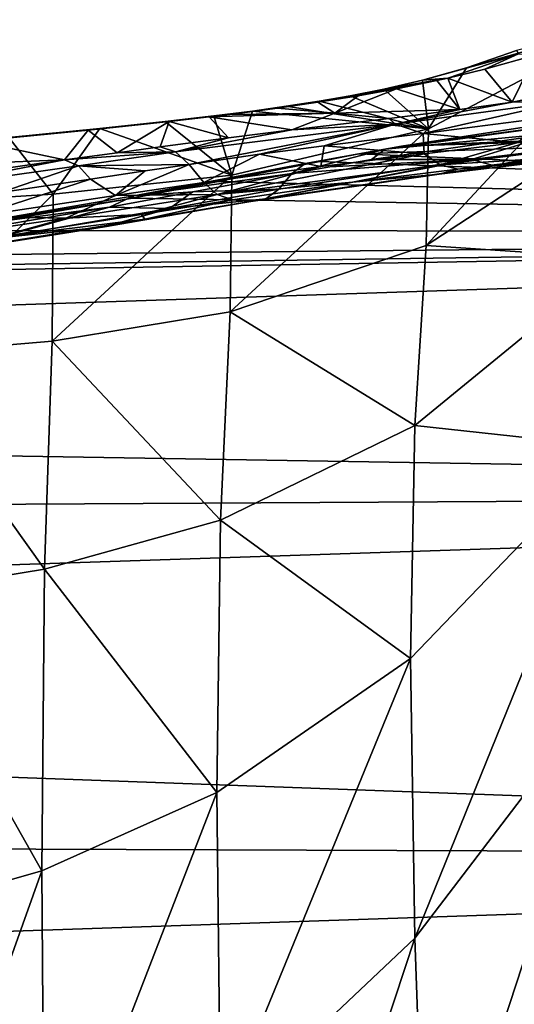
# Model space of a CAD drawing. Header units: millimetres. Extents: x -151 to 151, y -40 to 44.
# Tile 38 of 124: x -122.33 to -118.22, y 13.62 to 21.8. Entities that reach past the tile are written whole.
import ezdxf

# ---------------------------------------------------------------- set-up
doc = ezdxf.new("R2010")
doc.units = ezdxf.units.MM
doc.header["$LTSCALE"] = 45.597872
for name, color, linetype in [('280', 7, 'CONTINUOUS'), ('286', 7, 'CONTINUOUS'), ('299', 7, 'CONTINUOUS'), ('349', 7, 'CONTINUOUS'), ('350', 7, 'CONTINUOUS'), ('351', 7, 'CONTINUOUS'), ('352', 7, 'CONTINUOUS'), ('374', 7, 'CONTINUOUS'), ('375', 7, 'CONTINUOUS'), ('386', 7, 'CONTINUOUS'), ('387', 7, 'CONTINUOUS'), ('405', 7, 'CONTINUOUS'), ('406', 7, 'CONTINUOUS'), ('418', 7, 'CONTINUOUS'), ('481', 7, 'CONTINUOUS'), ('503', 7, 'CONTINUOUS'), ('504', 7, 'CONTINUOUS'), ('524', 7, 'CONTINUOUS'), ('525', 7, 'CONTINUOUS'), ('526', 7, 'CONTINUOUS')]:
    doc.layers.add(name, color=color, linetype=linetype)

msp = doc.modelspace()

# ---------------------------------------------------------------- linework, layer by layer
at = {"layer": '280', "color": 7, "linetype": 'CONTINUOUS', "true_color": 0xa2afbf}
for points in [[(-119.5088, 20.6831, -2.936), (-119.1539, 20.7481, -2.5388), (-104.2, 21.213, -3.0063), (-119.5088, 20.6831, -2.936)], [(-104.2, 20.034, -7.5941), (-119.5088, 20.6831, -2.936), (-104.2, 21.213, -3.0063), (-104.2, 20.034, -7.5941)], [(-119.1539, 20.7481, -2.5388), (-117.9889, 20.7984, -2.4609), (-104.2, 21.213, -3.0063), (-119.1539, 20.7481, -2.5388)], [(-121.9533, 20.6331, -2.6693), (-122.6732, 20.5331, -3.1929), (-123.335, 20.5797, -2.7054), (-121.9533, 20.6331, -2.6693)], [(-120.677, 20.4551, -4.0368), (-119.8319, 20.6214, -3.2707), (-104.2, 20.034, -7.5941), (-120.677, 20.4551, -4.0368)], [(-119.8319, 20.6214, -3.2707), (-119.5088, 20.6831, -2.936), (-104.2, 20.034, -7.5941), (-119.8319, 20.6214, -3.2707)], [(-121.3894, 20.317, -4.5706), (-120.677, 20.4551, -4.0368), (-104.2, 20.034, -7.5941), (-121.3894, 20.317, -4.5706)], [(-122.9393, 20.0475, -5.433), (-121.3894, 20.317, -4.5706), (-104.2, 20.034, -7.5941), (-122.9393, 20.0475, -5.433)], [(-124.6888, 19.8247, -5.9887), (-122.9393, 20.0475, -5.433), (-104.2, 20.034, -7.5941), (-124.6888, 19.8247, -5.9887)], [(-147.6824, 19.294, -4.9001), (-126.618, 19.7028, -6.1561), (-104.2, 20.034, -7.5941), (-147.6824, 19.294, -4.9001)], [(-147.6824, 18.5893, -7.1209), (-147.6824, 19.294, -4.9001), (-104.2, 20.034, -7.5941), (-147.6824, 18.5893, -7.1209)], [(-104.2, 17.8757, -11.8106), (-147.6824, 18.5893, -7.1209), (-104.2, 20.034, -7.5941), (-104.2, 17.8757, -11.8106)], [(-126.618, 19.7028, -6.1561), (-124.6888, 19.8247, -5.9887), (-104.2, 20.034, -7.5941), (-126.618, 19.7028, -6.1561)], [(-147.6824, 17.6301, -9.2439), (-147.6824, 18.5893, -7.1209), (-104.2, 17.8757, -11.8106), (-147.6824, 17.6301, -9.2439)], [(-147.6824, 16.4294, -11.2403), (-147.6824, 17.6301, -9.2439), (-104.2, 17.8757, -11.8106), (-147.6824, 16.4294, -11.2403)], [(-104.2, 14.8436, -15.4498), (-147.6824, 16.4294, -11.2403), (-104.2, 17.8757, -11.8106), (-104.2, 14.8436, -15.4498)], [(-147.6824, 15.0037, -13.0828), (-147.6824, 16.4294, -11.2403), (-104.2, 14.8436, -15.4498), (-147.6824, 15.0037, -13.0828)], [(-147.6824, 13.3724, -14.7462), (-147.6824, 15.0037, -13.0828), (-104.2, 14.8436, -15.4498), (-147.6824, 13.3724, -14.7462)], [(-104.2, 11.086, -18.3339), (-147.6824, 13.3724, -14.7462), (-104.2, 14.8436, -15.4498), (-104.2, 11.086, -18.3339)]]:
    msp.add_3dface(points, dxfattribs=at)
at = {"layer": '286', "color": 7, "linetype": 'CONTINUOUS', "true_color": 0xa2afbf}
for points in [[(-118.4627, 21.3876, 4.8655), (-118.0422, 21.5051, 5.6006), (-118.2359, 21.1139, 2.2562), (-118.4627, 21.3876, 4.8655)], [(-118.0422, 21.5051, 5.6006), (-117.1622, 21.331, 4.4445), (-118.2359, 21.1139, 2.2562), (-118.0422, 21.5051, 5.6006)], [(-118.7681, 21.3137, 4.3488), (-118.4627, 21.3876, 4.8655), (-118.2359, 21.1139, 2.2562), (-118.7681, 21.3137, 4.3488)], [(-118.8594, 21.2933, 4.1969), (-118.6702, 21.0517, 1.4665), (-119.1961, 21.224, 3.647), (-118.8594, 21.2933, 4.1969)], [(-118.7681, 21.3137, 4.3488), (-118.6702, 21.0517, 1.4665), (-118.8594, 21.2933, 4.1969), (-118.7681, 21.3137, 4.3488)], [(-118.6702, 21.0517, 1.4665), (-118.7681, 21.3137, 4.3488), (-118.2359, 21.1139, 2.2562), (-118.6702, 21.0517, 1.4665)], [(-118.6702, 21.0517, 1.4665), (-119.7082, 21.0224, 1.4203), (-119.1961, 21.224, 3.647), (-118.6702, 21.0517, 1.4665)], [(-119.1961, 21.224, 3.647), (-119.7082, 21.0224, 1.4203), (-119.5143, 21.1661, 3.1436), (-119.1961, 21.224, 3.647)], [(-119.8478, 21.1121, 2.6347), (-119.7082, 21.0224, 1.4203), (-120.1832, 21.0633, 2.143), (-119.8478, 21.1121, 2.6347)], [(-119.5143, 21.1661, 3.1436), (-119.7082, 21.0224, 1.4203), (-119.8478, 21.1121, 2.6347), (-119.5143, 21.1661, 3.1436)], [(-119.7082, 21.0224, 1.4203), (-120.0656, 20.8823, -0.6792), (-120.7512, 20.9905, 1.3614), (-119.7082, 21.0224, 1.4203)], [(-119.7082, 21.0224, 1.4203), (-120.7512, 20.9905, 1.3614), (-120.5807, 21.0112, 1.5889), (-119.7082, 21.0224, 1.4203)], [(-120.1832, 21.0633, 2.143), (-119.7082, 21.0224, 1.4203), (-120.5807, 21.0112, 1.5889), (-120.1832, 21.0633, 2.143)], [(-119.2572, 20.9783, 0.4904), (-120.0656, 20.8823, -0.6792), (-119.7082, 21.0224, 1.4203), (-119.2572, 20.9783, 0.4904)], [(-118.6702, 21.0517, 1.4665), (-119.2572, 20.9783, 0.4904), (-119.7082, 21.0224, 1.4203), (-118.6702, 21.0517, 1.4665)], [(-121.0853, 20.952, 0.9336), (-121.5149, 20.6939, -2.2923), (-121.7565, 20.8808, 0.1492), (-121.0853, 20.952, 0.9336)], [(-121.1592, 20.7423, -1.9508), (-121.5149, 20.6939, -2.2923), (-121.0853, 20.952, 0.9336), (-121.1592, 20.7423, -1.9508)], [(-120.592, 20.8167, -1.3348), (-121.1592, 20.7423, -1.9508), (-121.0853, 20.952, 0.9336), (-120.592, 20.8167, -1.3348)], [(-120.7512, 20.9905, 1.3614), (-120.592, 20.8167, -1.3348), (-121.0853, 20.952, 0.9336), (-120.7512, 20.9905, 1.3614)], [(-120.0656, 20.8823, -0.6792), (-120.592, 20.8167, -1.3348), (-120.7512, 20.9905, 1.3614), (-120.0656, 20.8823, -0.6792)], [(-117.9889, 20.7984, -2.4609), (-119.1539, 20.7481, -2.5388), (-117.9389, 20.9362, -0.9249), (-117.9889, 20.7984, -2.4609)], [(-121.7565, 20.8808, 0.1492), (-121.9533, 20.6331, -2.6693), (-122.6899, 20.7886, -0.7645), (-121.7565, 20.8808, 0.1492)], [(-121.5149, 20.6939, -2.2923), (-121.9533, 20.6331, -2.6693), (-121.7565, 20.8808, 0.1492), (-121.5149, 20.6939, -2.2923)], [(-121.9533, 20.6331, -2.6693), (-123.335, 20.5797, -2.7054), (-122.6899, 20.7886, -0.7645), (-121.9533, 20.6331, -2.6693)]]:
    msp.add_3dface(points, dxfattribs=at)
at = {"layer": '299', "color": 7, "linetype": 'CONTINUOUS', "true_color": 0xa2afbf}
for points in [[(-117.2062, 21.7984, 11.6336), (-118.931, 20.8917, 8.3641), (-118.9486, 19.9215, 11.5306), (-117.2062, 21.7984, 11.6336)], [(-117.2406, 21.0397, 14.2841), (-117.2062, 21.7984, 11.6336), (-118.9486, 19.9215, 11.5306), (-117.2406, 21.0397, 14.2841)], [(-117.2062, 21.7984, 11.6336), (-118.6145, 21.3995, 6.2092), (-118.931, 20.8917, 8.3641), (-117.2062, 21.7984, 11.6336)], [(-118.1977, 21.5432, 7.2395), (-118.6145, 21.3995, 6.2092), (-117.2062, 21.7984, 11.6336), (-118.1977, 21.5432, 7.2395)], [(-118.6145, 21.3995, 6.2092), (-118.979, 21.2974, 5.3547), (-118.931, 20.8917, 8.3641), (-118.6145, 21.3995, 6.2092)], [(-118.979, 21.2974, 5.3547), (-119.3003, 21.2226, 4.6394), (-118.931, 20.8917, 8.3641), (-118.979, 21.2974, 5.3547)], [(-119.3003, 21.2226, 4.6394), (-119.5791, 21.167, 4.0498), (-118.931, 20.8917, 8.3641), (-119.3003, 21.2226, 4.6394)], [(-119.837, 21.1219, 3.5325), (-120.1117, 21.079, 3.0127), (-118.931, 20.8917, 8.3641), (-119.837, 21.1219, 3.5325)], [(-119.5791, 21.167, 4.0498), (-119.837, 21.1219, 3.5325), (-118.931, 20.8917, 8.3641), (-119.5791, 21.167, 4.0498)], [(-120.3923, 21.0395, 2.5125), (-120.713, 20.9986, 1.9779), (-120.563, 20.5083, 5.9418), (-120.3923, 21.0395, 2.5125)], [(-118.931, 20.8917, 8.3641), (-120.3923, 21.0395, 2.5125), (-120.563, 20.5083, 5.9418), (-118.931, 20.8917, 8.3641)], [(-120.1117, 21.079, 3.0127), (-120.3923, 21.0395, 2.5125), (-118.931, 20.8917, 8.3641), (-120.1117, 21.079, 3.0127)], [(-117.2406, 21.0397, 14.2841), (-118.9486, 19.9215, 11.5306), (-117.3484, 19.8141, 16.4075), (-117.2406, 21.0397, 14.2841)], [(-121.1185, 20.9517, 1.3575), (-121.6604, 20.8946, 0.6189), (-120.563, 20.5083, 5.9418), (-121.1185, 20.9517, 1.3575)], [(-120.713, 20.9986, 1.9779), (-121.1185, 20.9517, 1.3575), (-120.563, 20.5083, 5.9418), (-120.713, 20.9986, 1.9779)], [(-121.6604, 20.8946, 0.6189), (-122.4169, 20.8204, -0.2448), (-122.0489, 20.3495, 4.3021), (-121.6604, 20.8946, 0.6189)], [(-120.563, 20.5083, 5.9418), (-121.6604, 20.8946, 0.6189), (-122.0489, 20.3495, 4.3021), (-120.563, 20.5083, 5.9418)], [(-118.931, 20.8917, 8.3641), (-120.563, 20.5083, 5.9418), (-120.5785, 19.3729, 9.5347), (-118.931, 20.8917, 8.3641)], [(-118.9486, 19.9215, 11.5306), (-118.931, 20.8917, 8.3641), (-120.5785, 19.3729, 9.5347), (-118.9486, 19.9215, 11.5306)], [(-122.0489, 20.3495, 4.3021), (-122.4169, 20.8204, -0.2448), (-123.3904, 20.2659, 3.2662), (-122.0489, 20.3495, 4.3021)], [(-120.563, 20.5083, 5.9418), (-122.0489, 20.3495, 4.3021), (-122.0571, 19.1288, 8.2189), (-120.563, 20.5083, 5.9418)], [(-120.5785, 19.3729, 9.5347), (-120.563, 20.5083, 5.9418), (-122.0571, 19.1288, 8.2189), (-120.5785, 19.3729, 9.5347)], [(-122.0489, 20.3495, 4.3021), (-123.3904, 20.2659, 3.2662), (-123.3906, 19.0134, 7.3962), (-122.0489, 20.3495, 4.3021)], [(-122.0571, 19.1288, 8.2189), (-122.0489, 20.3495, 4.3021), (-123.3906, 19.0134, 7.3962), (-122.0571, 19.1288, 8.2189)], [(-118.9486, 19.9215, 11.5306), (-120.5785, 19.3729, 9.5347), (-119.0427, 18.4282, 14.1895), (-118.9486, 19.9215, 11.5306)], [(-117.3484, 19.8141, 16.4075), (-118.9486, 19.9215, 11.5306), (-119.0427, 18.4282, 14.1895), (-117.3484, 19.8141, 16.4075)], [(-117.3484, 19.8141, 16.4075), (-119.0427, 18.4282, 14.1895), (-117.3909, 18.2465, 18.2591), (-117.3484, 19.8141, 16.4075)], [(-120.5785, 19.3729, 9.5347), (-122.0571, 19.1288, 8.2189), (-120.6571, 17.6425, 12.6646), (-120.5785, 19.3729, 9.5347)], [(-119.0427, 18.4282, 14.1895), (-120.5785, 19.3729, 9.5347), (-120.6571, 17.6425, 12.6646), (-119.0427, 18.4282, 14.1895)], [(-122.0571, 19.1288, 8.2189), (-123.3906, 19.0134, 7.3962), (-122.12, 17.2332, 11.704), (-122.0571, 19.1288, 8.2189)], [(-120.6571, 17.6425, 12.6646), (-122.0571, 19.1288, 8.2189), (-122.12, 17.2332, 11.704), (-120.6571, 17.6425, 12.6646)], [(-122.12, 17.2332, 11.704), (-123.3906, 19.0134, 7.3962), (-123.4374, 17.0185, 11.1216), (-122.12, 17.2332, 11.704)], [(-119.0427, 18.4282, 14.1895), (-120.6571, 17.6425, 12.6646), (-119.0794, 16.4927, 16.5061), (-119.0427, 18.4282, 14.1895)], [(-117.3909, 18.2465, 18.2591), (-119.0427, 18.4282, 14.1895), (-119.0794, 16.4927, 16.5061), (-117.3909, 18.2465, 18.2591)], [(-117.3909, 18.2465, 18.2591), (-119.0794, 16.4927, 16.5061), (-119.0431, 14.1698, 18.4413), (-117.3909, 18.2465, 18.2591)], [(-117.3486, 16.3905, 19.8255), (-117.3909, 18.2465, 18.2591), (-119.0431, 14.1698, 18.4413), (-117.3486, 16.3905, 19.8255)], [(-120.6571, 17.6425, 12.6646), (-122.12, 17.2332, 11.704), (-120.6867, 15.3798, 15.3924), (-120.6571, 17.6425, 12.6646)], [(-119.0794, 16.4927, 16.5061), (-120.6571, 17.6425, 12.6646), (-120.6867, 15.3798, 15.3924), (-119.0794, 16.4927, 16.5061)], [(-122.12, 17.2332, 11.704), (-123.4374, 17.0185, 11.1216), (-122.1428, 14.7287, 14.7403), (-122.12, 17.2332, 11.704)], [(-120.6867, 15.3798, 15.3924), (-122.12, 17.2332, 11.704), (-122.1428, 14.7287, 14.7403), (-120.6867, 15.3798, 15.3924)], [(-122.1428, 14.7287, 14.7403), (-123.4374, 17.0185, 11.1216), (-123.4536, 14.355, 14.3656), (-122.1428, 14.7287, 14.7403)], [(-119.0794, 16.4927, 16.5061), (-120.6867, 15.3798, 15.3924), (-120.6575, 12.6442, 17.6561), (-119.0794, 16.4927, 16.5061)], [(-119.0431, 14.1698, 18.4413), (-119.0794, 16.4927, 16.5061), (-120.6575, 12.6442, 17.6561), (-119.0431, 14.1698, 18.4413)], [(-118.9499, 11.5076, 19.9306), (-117.3486, 16.3905, 19.8255), (-119.0431, 14.1698, 18.4413), (-118.9499, 11.5076, 19.9306)], [(-118.9499, 11.5076, 19.9306), (-117.2417, 14.2634, 21.0471), (-117.3486, 16.3905, 19.8255), (-118.9499, 11.5076, 19.9306)], [(-120.6867, 15.3798, 15.3924), (-122.1428, 14.7287, 14.7403), (-122.1204, 11.683, 17.2472), (-120.6867, 15.3798, 15.3924)], [(-120.6575, 12.6442, 17.6561), (-120.6867, 15.3798, 15.3924), (-122.1204, 11.683, 17.2472), (-120.6575, 12.6442, 17.6561)], [(-122.1428, 14.7287, 14.7403), (-123.4536, 14.355, 14.3656), (-123.4378, 11.1, 17.0328), (-122.1428, 14.7287, 14.7403)], [(-122.1204, 11.683, 17.2472), (-122.1428, 14.7287, 14.7403), (-123.4378, 11.1, 17.0328), (-122.1204, 11.683, 17.2472)], [(-118.9499, 11.5076, 19.9306), (-117.2377, 11.5468, 21.7804), (-117.2417, 14.2634, 21.0471), (-118.9499, 11.5076, 19.9306)], [(-120.5795, 9.5113, 19.3825), (-119.0431, 14.1698, 18.4413), (-120.6575, 12.6442, 17.6561), (-120.5795, 9.5113, 19.3825)], [(-120.5795, 9.5113, 19.3825), (-118.9499, 11.5076, 19.9306), (-119.0431, 14.1698, 18.4413), (-120.5795, 9.5113, 19.3825)]]:
    msp.add_3dface(points, dxfattribs=at)
at = {"layer": '349', "color": 7, "linetype": 'CONTINUOUS', "true_color": 0xa2afbf}
for points in [[(-120.0657, 20.5203, -3.0113), (-120.8879, 20.3676, -3.7513), (-120.1743, 20.3913, -2.8824), (-120.0657, 20.5203, -3.0113)], [(-120.8879, 20.3676, -3.7513), (-121.5789, 20.2405, -4.2655), (-121.082, 20.2293, -3.6883), (-120.8879, 20.3676, -3.7513)], [(-120.1743, 20.3913, -2.8824), (-120.8879, 20.3676, -3.7513), (-121.082, 20.2293, -3.6883), (-120.1743, 20.3913, -2.8824)], [(-121.5789, 20.2405, -4.2655), (-123.0759, 19.9923, -5.093), (-122.521, 19.9833, -4.6326), (-121.5789, 20.2405, -4.2655)], [(-121.082, 20.2293, -3.6883), (-121.5789, 20.2405, -4.2655), (-122.521, 19.9833, -4.6326), (-121.082, 20.2293, -3.6883)]]:
    msp.add_3dface(points, dxfattribs=at)
at = {"layer": '350', "color": 7, "linetype": 'CONTINUOUS', "true_color": 0xa2afbf}
for points in [[(-121.283, 20.5421, -2.5284), (-121.5295, 20.3368, -2.9321), (-121.7362, 20.4737, -2.9169), (-121.283, 20.5421, -2.5284)], [(-120.7972, 20.4465, -2.271), (-121.5295, 20.3368, -2.9321), (-120.9165, 20.5968, -2.1764), (-120.7972, 20.4465, -2.271)], [(-120.9165, 20.5968, -2.1764), (-121.5295, 20.3368, -2.9321), (-121.283, 20.5421, -2.5284), (-120.9165, 20.5968, -2.1764)], [(-121.5295, 20.3368, -2.9321), (-122.6962, 20.1626, -3.7429), (-121.7362, 20.4737, -2.9169), (-121.5295, 20.3368, -2.9321)], [(-121.7362, 20.4737, -2.9169), (-122.6962, 20.1626, -3.7429), (-122.4828, 20.3618, -3.457), (-121.7362, 20.4737, -2.9169)]]:
    msp.add_3dface(points, dxfattribs=at)
at = {"layer": '351', "color": 7, "linetype": 'CONTINUOUS', "true_color": 0xa2afbf}
for points in [[(-117.8537, 20.8586, -0.1842), (-119.4031, 20.637, -2.3029), (-118.5734, 20.637, -0.9597), (-117.8537, 20.8586, -0.1842)], [(-117.6362, 20.7498, 0.5074), (-117.8537, 20.8586, -0.1842), (-118.5734, 20.637, -0.9597), (-117.6362, 20.7498, 0.5074)], [(-120.0657, 20.5203, -3.0113), (-120.1743, 20.3913, -2.8824), (-118.5734, 20.637, -0.9597), (-120.0657, 20.5203, -3.0113)], [(-119.7502, 20.577, -2.6872), (-120.0657, 20.5203, -3.0113), (-118.5734, 20.637, -0.9597), (-119.7502, 20.577, -2.6872)], [(-119.4031, 20.637, -2.3029), (-119.7502, 20.577, -2.6872), (-118.5734, 20.637, -0.9597), (-119.4031, 20.637, -2.3029)]]:
    msp.add_3dface(points, dxfattribs=at)
at = {"layer": '352', "color": 7, "linetype": 'CONTINUOUS', "true_color": 0xa2afbf}
for points in [[(-117.943, 20.9867, 2.1133), (-118.1871, 20.7774, 1.3036), (-118.9751, 20.8526, 0.321), (-117.943, 20.9867, 2.1133)], [(-118.9751, 20.8526, 0.321), (-118.966, 20.6844, 0.0194), (-119.797, 20.7516, -0.8718), (-118.9751, 20.8526, 0.321)], [(-118.1871, 20.7774, 1.3036), (-118.966, 20.6844, 0.0194), (-118.9751, 20.8526, 0.321), (-118.1871, 20.7774, 1.3036)], [(-119.797, 20.7516, -0.8718), (-119.8237, 20.5797, -1.1755), (-120.3344, 20.6801, -1.5427), (-119.797, 20.7516, -0.8718)], [(-118.966, 20.6844, 0.0194), (-119.8237, 20.5797, -1.1755), (-119.797, 20.7516, -0.8718), (-118.966, 20.6844, 0.0194)], [(-120.7972, 20.4465, -2.271), (-120.9165, 20.5968, -2.1764), (-120.3344, 20.6801, -1.5427), (-120.7972, 20.4465, -2.271)], [(-119.8237, 20.5797, -1.1755), (-120.7972, 20.4465, -2.271), (-120.3344, 20.6801, -1.5427), (-119.8237, 20.5797, -1.1755)]]:
    msp.add_3dface(points, dxfattribs=at)
at = {"layer": '374', "color": 7, "linetype": 'CONTINUOUS', "true_color": 0xa2afbf}
for points in [[(-121.3125, 20.181, -3.163), (-120.5575, 20.302, -2.4863), (-121.2867, 20.1409, -3.4145), (-121.3125, 20.181, -3.163)], [(-120.5575, 20.302, -2.4863), (-120.4053, 20.2885, -2.6358), (-121.2867, 20.1409, -3.4145), (-120.5575, 20.302, -2.4863)], [(-122.6776, 19.9158, -4.3234), (-122.521, 19.9897, -3.9961), (-121.2867, 20.1409, -3.4145), (-122.6776, 19.9158, -4.3234)], [(-122.521, 19.9897, -3.9961), (-121.3125, 20.181, -3.163), (-121.2867, 20.1409, -3.4145), (-122.521, 19.9897, -3.9961)]]:
    msp.add_3dface(points, dxfattribs=at)
at = {"layer": '375', "color": 7, "linetype": 'CONTINUOUS', "true_color": 0xa2afbf}
for points in [[(-118.8398, 20.5161, -0.762), (-118.6863, 20.5582, -0.1554), (-117.9172, 20.6263, 0.6821), (-118.8398, 20.5161, -0.762)], [(-118.6863, 20.5582, -0.1554), (-117.8975, 20.6515, 1.1456), (-117.9172, 20.6263, 0.6821), (-118.6863, 20.5582, -0.1554)], [(-119.5597, 20.4477, -1.3694), (-118.6863, 20.5582, -0.1554), (-118.8398, 20.5161, -0.762), (-119.5597, 20.4477, -1.3694)], [(-120.4053, 20.2885, -2.6358), (-120.5575, 20.302, -2.4863), (-119.5597, 20.4477, -1.3694), (-120.4053, 20.2885, -2.6358)], [(-120.4053, 20.2885, -2.6358), (-119.5597, 20.4477, -1.3694), (-118.8398, 20.5161, -0.762), (-120.4053, 20.2885, -2.6358)]]:
    msp.add_3dface(points, dxfattribs=at)
at = {"layer": '386', "color": 7, "linetype": 'CONTINUOUS', "true_color": 0xa2afbf}
for points in [[(-121.5295, 20.3368, -2.9321), (-120.7972, 20.4465, -2.271), (-120.6845, 20.3451, -2.367), (-121.5295, 20.3368, -2.9321)], [(-122.6962, 20.1626, -3.7429), (-121.5295, 20.3368, -2.9321), (-121.943, 20.1497, -3.4249), (-122.6962, 20.1626, -3.7429)], [(-121.5295, 20.3368, -2.9321), (-120.6845, 20.3451, -2.367), (-121.943, 20.1497, -3.4249), (-121.5295, 20.3368, -2.9321)], [(-120.6845, 20.3451, -2.367), (-121.3125, 20.181, -3.163), (-121.943, 20.1497, -3.4249), (-120.6845, 20.3451, -2.367)], [(-120.5575, 20.302, -2.4863), (-121.3125, 20.181, -3.163), (-120.6845, 20.3451, -2.367), (-120.5575, 20.302, -2.4863)], [(-122.6962, 20.1626, -3.7429), (-121.943, 20.1497, -3.4249), (-123.369, 19.9436, -4.2395), (-122.6962, 20.1626, -3.7429)], [(-121.943, 20.1497, -3.4249), (-122.521, 19.9897, -3.9961), (-123.369, 19.9436, -4.2395), (-121.943, 20.1497, -3.4249)], [(-121.3125, 20.181, -3.163), (-122.521, 19.9897, -3.9961), (-121.943, 20.1497, -3.4249), (-121.3125, 20.181, -3.163)]]:
    msp.add_3dface(points, dxfattribs=at)
at = {"layer": '387', "color": 7, "linetype": 'CONTINUOUS', "true_color": 0xa2afbf}
for points in [[(-118.966, 20.6844, 0.0194), (-118.1871, 20.7774, 1.3036), (-118.8323, 20.5916, -0.0563), (-118.966, 20.6844, 0.0194)], [(-118.1871, 20.7774, 1.3036), (-117.3572, 20.781, 2.5391), (-118.8323, 20.5916, -0.0563), (-118.1871, 20.7774, 1.3036)], [(-117.3572, 20.781, 2.5391), (-117.8975, 20.6515, 1.1456), (-118.8323, 20.5916, -0.0563), (-117.3572, 20.781, 2.5391)], [(-119.8237, 20.5797, -1.1755), (-118.966, 20.6844, 0.0194), (-120.6845, 20.3451, -2.367), (-119.8237, 20.5797, -1.1755)], [(-120.6845, 20.3451, -2.367), (-118.966, 20.6844, 0.0194), (-118.8323, 20.5916, -0.0563), (-120.6845, 20.3451, -2.367)], [(-117.8975, 20.6515, 1.1456), (-118.6863, 20.5582, -0.1554), (-118.8323, 20.5916, -0.0563), (-117.8975, 20.6515, 1.1456)], [(-120.7972, 20.4465, -2.271), (-119.8237, 20.5797, -1.1755), (-120.6845, 20.3451, -2.367), (-120.7972, 20.4465, -2.271)], [(-119.5597, 20.4477, -1.3694), (-120.6845, 20.3451, -2.367), (-118.8323, 20.5916, -0.0563), (-119.5597, 20.4477, -1.3694)], [(-118.6863, 20.5582, -0.1554), (-119.5597, 20.4477, -1.3694), (-118.8323, 20.5916, -0.0563), (-118.6863, 20.5582, -0.1554)], [(-119.5597, 20.4477, -1.3694), (-120.5575, 20.302, -2.4863), (-120.6845, 20.3451, -2.367), (-119.5597, 20.4477, -1.3694)]]:
    msp.add_3dface(points, dxfattribs=at)
at = {"layer": '405', "color": 7, "linetype": 'CONTINUOUS', "true_color": 0xa2afbf}
for points in [[(-120.1743, 20.3913, -2.8824), (-121.082, 20.2293, -3.6883), (-120.2806, 20.3093, -2.7632), (-120.1743, 20.3913, -2.8824)], [(-120.2806, 20.3093, -2.7632), (-121.082, 20.2293, -3.6883), (-121.6224, 20.0771, -3.8869), (-120.2806, 20.3093, -2.7632)], [(-121.2867, 20.1409, -3.4145), (-120.2806, 20.3093, -2.7632), (-121.6224, 20.0771, -3.8869), (-121.2867, 20.1409, -3.4145)], [(-121.2867, 20.1409, -3.4145), (-120.4053, 20.2885, -2.6358), (-120.2806, 20.3093, -2.7632), (-121.2867, 20.1409, -3.4145)], [(-121.082, 20.2293, -3.6883), (-122.521, 19.9833, -4.6326), (-121.6224, 20.0771, -3.8869), (-121.082, 20.2293, -3.6883)], [(-122.6776, 19.9158, -4.3234), (-121.2867, 20.1409, -3.4145), (-121.6224, 20.0771, -3.8869), (-122.6776, 19.9158, -4.3234)], [(-121.6224, 20.0771, -3.8869), (-122.521, 19.9833, -4.6326), (-123.148, 19.836, -4.7506), (-121.6224, 20.0771, -3.8869)], [(-122.6776, 19.9158, -4.3234), (-121.6224, 20.0771, -3.8869), (-123.148, 19.836, -4.7506), (-122.6776, 19.9158, -4.3234)]]:
    msp.add_3dface(points, dxfattribs=at)
at = {"layer": '406', "color": 7, "linetype": 'CONTINUOUS', "true_color": 0xa2afbf}
for points in [[(-117.6362, 20.7498, 0.5074), (-118.5734, 20.637, -0.9597), (-118.3812, 20.5858, -0.4022), (-117.6362, 20.7498, 0.5074)], [(-116.8719, 20.7696, 2.2424), (-117.6362, 20.7498, 0.5074), (-118.3812, 20.5858, -0.4022), (-116.8719, 20.7696, 2.2424)], [(-117.0727, 20.7337, 2.2375), (-116.8719, 20.7696, 2.2424), (-118.3812, 20.5858, -0.4022), (-117.0727, 20.7337, 2.2375)], [(-117.9172, 20.6263, 0.6821), (-117.0727, 20.7337, 2.2375), (-118.3812, 20.5858, -0.4022), (-117.9172, 20.6263, 0.6821)], [(-118.5734, 20.637, -0.9597), (-120.1743, 20.3913, -2.8824), (-120.2806, 20.3093, -2.7632), (-118.5734, 20.637, -0.9597)], [(-118.5734, 20.637, -0.9597), (-120.2806, 20.3093, -2.7632), (-118.3812, 20.5858, -0.4022), (-118.5734, 20.637, -0.9597)], [(-118.8398, 20.5161, -0.762), (-117.9172, 20.6263, 0.6821), (-118.3812, 20.5858, -0.4022), (-118.8398, 20.5161, -0.762)], [(-120.2806, 20.3093, -2.7632), (-118.8398, 20.5161, -0.762), (-118.3812, 20.5858, -0.4022), (-120.2806, 20.3093, -2.7632)], [(-120.4053, 20.2885, -2.6358), (-118.8398, 20.5161, -0.762), (-120.2806, 20.3093, -2.7632), (-120.4053, 20.2885, -2.6358)]]:
    msp.add_3dface(points, dxfattribs=at)
at = {"layer": '418', "color": 7, "linetype": 'CONTINUOUS', "true_color": 0xa2afbf}
for points in [[(-119.8319, 20.6214, -3.2707), (-120.677, 20.4551, -4.0368), (-119.9549, 20.605, -3.1414), (-119.8319, 20.6214, -3.2707)], [(-119.9549, 20.605, -3.1414), (-120.677, 20.4551, -4.0368), (-121.3771, 20.3343, -4.3395), (-119.9549, 20.605, -3.1414)], [(-121.3771, 20.3343, -4.3395), (-120.0657, 20.5203, -3.0113), (-119.9549, 20.605, -3.1414), (-121.3771, 20.3343, -4.3395)], [(-120.677, 20.4551, -4.0368), (-121.3894, 20.317, -4.5706), (-121.3771, 20.3343, -4.3395), (-120.677, 20.4551, -4.0368)], [(-120.8879, 20.3676, -3.7513), (-120.0657, 20.5203, -3.0113), (-121.3771, 20.3343, -4.3395), (-120.8879, 20.3676, -3.7513)], [(-121.5789, 20.2405, -4.2655), (-120.8879, 20.3676, -3.7513), (-121.3771, 20.3343, -4.3395), (-121.5789, 20.2405, -4.2655)], [(-121.3771, 20.3343, -4.3395), (-121.3894, 20.317, -4.5706), (-122.9899, 20.0586, -5.2516), (-121.3771, 20.3343, -4.3395)], [(-121.5789, 20.2405, -4.2655), (-121.3771, 20.3343, -4.3395), (-122.9899, 20.0586, -5.2516), (-121.5789, 20.2405, -4.2655)], [(-121.3894, 20.317, -4.5706), (-122.9393, 20.0475, -5.433), (-122.9899, 20.0586, -5.2516), (-121.3894, 20.317, -4.5706)], [(-123.0759, 19.9923, -5.093), (-121.5789, 20.2405, -4.2655), (-122.9899, 20.0586, -5.2516), (-123.0759, 19.9923, -5.093)]]:
    msp.add_3dface(points, dxfattribs=at)
at = {"layer": '481', "color": 7, "linetype": 'CONTINUOUS', "true_color": 0xa2afbf}
for points in [[(-118.7681, 21.3137, 4.3488), (-118.979, 21.2974, 5.3547), (-118.1813, 21.514, 5.7013), (-118.7681, 21.3137, 4.3488)], [(-118.979, 21.2974, 5.3547), (-118.6145, 21.3995, 6.2092), (-118.1813, 21.514, 5.7013), (-118.979, 21.2974, 5.3547)], [(-118.4627, 21.3876, 4.8655), (-118.7681, 21.3137, 4.3488), (-118.1813, 21.514, 5.7013), (-118.4627, 21.3876, 4.8655)], [(-118.6145, 21.3995, 6.2092), (-118.1977, 21.5432, 7.2395), (-118.1813, 21.514, 5.7013), (-118.6145, 21.3995, 6.2092)], [(-118.0422, 21.5051, 5.6006), (-118.4627, 21.3876, 4.8655), (-118.1813, 21.514, 5.7013), (-118.0422, 21.5051, 5.6006)], [(-118.8594, 21.2933, 4.1969), (-119.1961, 21.224, 3.647), (-119.5791, 21.167, 4.0498), (-118.8594, 21.2933, 4.1969)], [(-118.8594, 21.2933, 4.1969), (-119.5791, 21.167, 4.0498), (-119.3003, 21.2226, 4.6394), (-118.8594, 21.2933, 4.1969)], [(-118.7681, 21.3137, 4.3488), (-118.8594, 21.2933, 4.1969), (-119.3003, 21.2226, 4.6394), (-118.7681, 21.3137, 4.3488)], [(-118.7681, 21.3137, 4.3488), (-119.3003, 21.2226, 4.6394), (-118.979, 21.2974, 5.3547), (-118.7681, 21.3137, 4.3488)], [(-119.1961, 21.224, 3.647), (-119.5143, 21.1661, 3.1436), (-119.837, 21.1219, 3.5325), (-119.1961, 21.224, 3.647)], [(-119.1961, 21.224, 3.647), (-119.837, 21.1219, 3.5325), (-119.5791, 21.167, 4.0498), (-119.1961, 21.224, 3.647)], [(-119.8478, 21.1121, 2.6347), (-120.1832, 21.0633, 2.143), (-120.3923, 21.0395, 2.5125), (-119.8478, 21.1121, 2.6347)], [(-119.8478, 21.1121, 2.6347), (-120.3923, 21.0395, 2.5125), (-120.1117, 21.079, 3.0127), (-119.8478, 21.1121, 2.6347)], [(-119.5143, 21.1661, 3.1436), (-119.8478, 21.1121, 2.6347), (-120.1117, 21.079, 3.0127), (-119.5143, 21.1661, 3.1436)], [(-119.5143, 21.1661, 3.1436), (-120.1117, 21.079, 3.0127), (-119.837, 21.1219, 3.5325), (-119.5143, 21.1661, 3.1436)], [(-120.1832, 21.0633, 2.143), (-120.5807, 21.0112, 1.5889), (-120.713, 20.9986, 1.9779), (-120.1832, 21.0633, 2.143)], [(-120.1832, 21.0633, 2.143), (-120.713, 20.9986, 1.9779), (-120.3923, 21.0395, 2.5125), (-120.1832, 21.0633, 2.143)], [(-121.0853, 20.952, 0.9336), (-121.7565, 20.8808, 0.1492), (-121.6604, 20.8946, 0.6189), (-121.0853, 20.952, 0.9336)], [(-121.0853, 20.952, 0.9336), (-121.6604, 20.8946, 0.6189), (-121.1185, 20.9517, 1.3575), (-121.0853, 20.952, 0.9336)], [(-120.7512, 20.9905, 1.3614), (-121.1185, 20.9517, 1.3575), (-120.713, 20.9986, 1.9779), (-120.7512, 20.9905, 1.3614)], [(-120.7512, 20.9905, 1.3614), (-121.0853, 20.952, 0.9336), (-121.1185, 20.9517, 1.3575), (-120.7512, 20.9905, 1.3614)], [(-120.5807, 21.0112, 1.5889), (-120.7512, 20.9905, 1.3614), (-120.713, 20.9986, 1.9779), (-120.5807, 21.0112, 1.5889)], [(-121.7565, 20.8808, 0.1492), (-122.6899, 20.7886, -0.7645), (-122.4169, 20.8204, -0.2448), (-121.7565, 20.8808, 0.1492)], [(-121.7565, 20.8808, 0.1492), (-122.4169, 20.8204, -0.2448), (-121.6604, 20.8946, 0.6189), (-121.7565, 20.8808, 0.1492)]]:
    msp.add_3dface(points, dxfattribs=at)
at = {"layer": '503', "color": 7, "linetype": 'CONTINUOUS', "true_color": 0xa2afbf}
for points in [[(-120.0657, 20.5203, -3.0113), (-119.4031, 20.637, -2.3029), (-119.2888, 20.7243, -2.4167), (-120.0657, 20.5203, -3.0113)], [(-119.9549, 20.605, -3.1414), (-120.0657, 20.5203, -3.0113), (-119.2888, 20.7243, -2.4167), (-119.9549, 20.605, -3.1414)], [(-119.1539, 20.7481, -2.5388), (-119.5088, 20.6831, -2.936), (-119.9549, 20.605, -3.1414), (-119.1539, 20.7481, -2.5388)], [(-119.1539, 20.7481, -2.5388), (-119.9549, 20.605, -3.1414), (-119.2888, 20.7243, -2.4167), (-119.1539, 20.7481, -2.5388)], [(-120.0657, 20.5203, -3.0113), (-119.7502, 20.577, -2.6872), (-119.4031, 20.637, -2.3029), (-120.0657, 20.5203, -3.0113)], [(-119.5088, 20.6831, -2.936), (-119.8319, 20.6214, -3.2707), (-119.9549, 20.605, -3.1414), (-119.5088, 20.6831, -2.936)]]:
    msp.add_3dface(points, dxfattribs=at)
at = {"layer": '504', "color": 7, "linetype": 'CONTINUOUS', "true_color": 0xa2afbf}
for points in [[(-119.1539, 20.7481, -2.5388), (-119.2888, 20.7243, -2.4167), (-117.1362, 21.0199, 0.7106), (-119.1539, 20.7481, -2.5388)], [(-119.2888, 20.7243, -2.4167), (-117.8537, 20.8586, -0.1842), (-117.1362, 21.0199, 0.7106), (-119.2888, 20.7243, -2.4167)], [(-117.9389, 20.9362, -0.9249), (-119.1539, 20.7481, -2.5388), (-117.1362, 21.0199, 0.7106), (-117.9389, 20.9362, -0.9249)], [(-119.4031, 20.637, -2.3029), (-117.8537, 20.8586, -0.1842), (-119.2888, 20.7243, -2.4167), (-119.4031, 20.637, -2.3029)]]:
    msp.add_3dface(points, dxfattribs=at)
at = {"layer": '524', "color": 7, "linetype": 'CONTINUOUS', "true_color": 0xa2afbf}
for points in [[(-118.2359, 21.1139, 2.2562), (-117.1622, 21.331, 4.4445), (-117.7598, 21.1279, 2.784), (-118.2359, 21.1139, 2.2562)], [(-119.2074, 20.9311, 0.2333), (-118.2359, 21.1139, 2.2562), (-117.7598, 21.1279, 2.784), (-119.2074, 20.9311, 0.2333)], [(-118.9751, 20.8526, 0.321), (-119.2074, 20.9311, 0.2333), (-117.7598, 21.1279, 2.784), (-118.9751, 20.8526, 0.321)], [(-118.6702, 21.0517, 1.4665), (-118.2359, 21.1139, 2.2562), (-119.2074, 20.9311, 0.2333), (-118.6702, 21.0517, 1.4665)], [(-117.943, 20.9867, 2.1133), (-118.9751, 20.8526, 0.321), (-117.7598, 21.1279, 2.784), (-117.943, 20.9867, 2.1133)], [(-119.2572, 20.9783, 0.4904), (-118.6702, 21.0517, 1.4665), (-119.2074, 20.9311, 0.2333), (-119.2572, 20.9783, 0.4904)], [(-120.0656, 20.8823, -0.6792), (-119.2572, 20.9783, 0.4904), (-119.2074, 20.9311, 0.2333), (-120.0656, 20.8823, -0.6792)], [(-121.0303, 20.7004, -2.0754), (-120.0656, 20.8823, -0.6792), (-119.2074, 20.9311, 0.2333), (-121.0303, 20.7004, -2.0754)], [(-120.9165, 20.5968, -2.1764), (-121.0303, 20.7004, -2.0754), (-119.2074, 20.9311, 0.2333), (-120.9165, 20.5968, -2.1764)], [(-120.592, 20.8167, -1.3348), (-120.0656, 20.8823, -0.6792), (-121.0303, 20.7004, -2.0754), (-120.592, 20.8167, -1.3348)], [(-120.3344, 20.6801, -1.5427), (-120.9165, 20.5968, -2.1764), (-119.2074, 20.9311, 0.2333), (-120.3344, 20.6801, -1.5427)], [(-119.797, 20.7516, -0.8718), (-120.3344, 20.6801, -1.5427), (-119.2074, 20.9311, 0.2333), (-119.797, 20.7516, -0.8718)], [(-118.9751, 20.8526, 0.321), (-119.797, 20.7516, -0.8718), (-119.2074, 20.9311, 0.2333), (-118.9751, 20.8526, 0.321)], [(-121.1592, 20.7423, -1.9508), (-120.592, 20.8167, -1.3348), (-121.0303, 20.7004, -2.0754), (-121.1592, 20.7423, -1.9508)]]:
    msp.add_3dface(points, dxfattribs=at)
at = {"layer": '525', "color": 7, "linetype": 'CONTINUOUS', "true_color": 0xa2afbf}
for points in [[(-121.9533, 20.6331, -2.6693), (-121.5149, 20.6939, -2.2923), (-121.0303, 20.7004, -2.0754), (-121.9533, 20.6331, -2.6693)], [(-121.9533, 20.6331, -2.6693), (-121.0303, 20.7004, -2.0754), (-121.838, 20.5844, -2.8071), (-121.9533, 20.6331, -2.6693)], [(-121.0303, 20.7004, -2.0754), (-120.9165, 20.5968, -2.1764), (-121.838, 20.5844, -2.8071), (-121.0303, 20.7004, -2.0754)], [(-121.5149, 20.6939, -2.2923), (-121.1592, 20.7423, -1.9508), (-121.0303, 20.7004, -2.0754), (-121.5149, 20.6939, -2.2923)], [(-120.9165, 20.5968, -2.1764), (-121.283, 20.5421, -2.5284), (-121.838, 20.5844, -2.8071), (-120.9165, 20.5968, -2.1764)], [(-121.283, 20.5421, -2.5284), (-121.7362, 20.4737, -2.9169), (-121.838, 20.5844, -2.8071), (-121.283, 20.5421, -2.5284)]]:
    msp.add_3dface(points, dxfattribs=at)
at = {"layer": '526', "color": 7, "linetype": 'CONTINUOUS', "true_color": 0xa2afbf}
for points in [[(-122.6732, 20.5331, -3.1929), (-121.9533, 20.6331, -2.6693), (-123.2679, 20.3819, -3.747), (-122.6732, 20.5331, -3.1929)], [(-121.9533, 20.6331, -2.6693), (-121.838, 20.5844, -2.8071), (-123.2679, 20.3819, -3.747), (-121.9533, 20.6331, -2.6693)], [(-121.838, 20.5844, -2.8071), (-122.4828, 20.3618, -3.457), (-123.2679, 20.3819, -3.747), (-121.838, 20.5844, -2.8071)], [(-121.7362, 20.4737, -2.9169), (-122.4828, 20.3618, -3.457), (-121.838, 20.5844, -2.8071), (-121.7362, 20.4737, -2.9169)]]:
    msp.add_3dface(points, dxfattribs=at)

doc.saveas('drawing.dxf')
